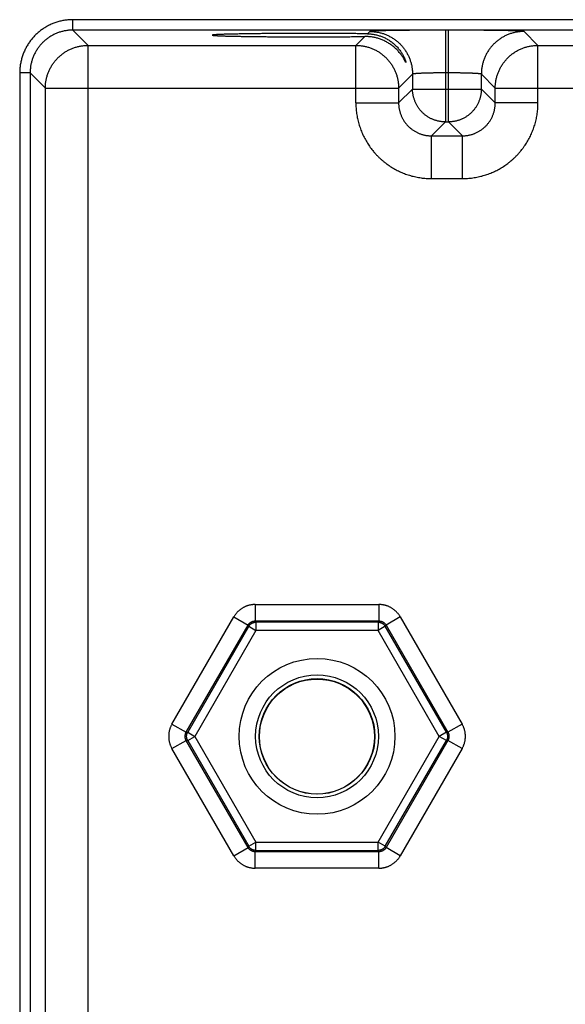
# Model space of a CAD drawing. Header units: inches. Extents: x 0 to 34, y 0 to 22.
# Tile 58 of 105: x 13.2 to 14.2, y 17 to 18.8. Entities that reach past the tile are written whole.
import ezdxf

# ---------------------------------------------------------------- set-up
doc = ezdxf.new("R2010")
doc.units = ezdxf.units.IN
doc.header["$LTSCALE"] = 1.87
doc.header["$MEASUREMENT"] = 0
doc.layers.get('0').update_dxf_attribs({"linetype": 'CONTINUOUS'})

msp = doc.modelspace()

# ---------------------------------------------------------------- linework, layer by layer
at = {"color": 7, "linetype": 'CONTINUOUS'}
for p, q in [((13.3386, 18.7739), (13.3386, 18.7929)), ((20.7289, 18.7929), (13.3386, 18.7929)), ((13.3664, 18.7461), (13.3386, 18.7739)), ((20.7289, 18.7739), (13.3386, 18.7739)), ((13.8805, 18.7715), (13.8762, 18.7672)), ((14.0184, 18.7738), (14.0184, 18.6065)), ((14.024, 18.7738), (14.0184, 18.7738)), ((14.024, 18.6065), (14.024, 18.7738)), ((14.1873, 18.7461), (14.162, 18.7715)), ((13.8712, 18.7622), (13.8551, 18.7461)), ((13.3664, 15.6234), (13.3664, 18.7461)), ((13.3664, 18.7461), (13.8551, 18.7461)), ((13.8551, 18.6411), (13.8551, 18.7461)), ((14.1873, 18.6411), (14.1873, 18.7461)), ((14.1873, 18.7461), (14.7851, 18.7461)), ((13.2416, 18.6959), (13.2416, 15.6735)), ((13.2606, 18.6959), (13.2416, 18.6959)), ((13.2606, 18.6959), (13.2606, 15.6735)), ((13.2885, 18.6681), (13.2606, 18.6959)), ((13.9584, 18.6935), (13.9331, 18.6681)), ((13.9584, 18.6935), (13.9584, 18.6665)), ((14.024, 18.6958), (14.0184, 18.6958)), ((14.084, 18.6665), (14.084, 18.6935)), ((14.1094, 18.6681), (14.084, 18.6935)), ((13.2885, 15.7014), (13.2885, 18.6681)), ((13.2885, 18.6681), (13.9331, 18.6681)), ((13.9331, 18.6681), (13.9331, 18.6411)), ((13.9584, 18.6665), (13.9331, 18.6411)), ((13.9584, 18.6665), (14.084, 18.6665)), ((14.084, 18.6665), (14.1094, 18.6411)), ((14.1094, 18.6411), (14.1094, 18.6681)), ((14.1094, 18.6681), (14.8631, 18.6681)), ((13.8551, 18.6411), (13.9331, 18.6411)), ((14.1873, 18.6411), (14.1094, 18.6411)), ((14.0184, 18.6065), (13.9931, 18.5811)), ((14.0184, 18.6065), (14.024, 18.6065)), ((14.024, 18.6065), (14.0494, 18.5811)), ((13.9931, 18.5031), (13.9931, 18.5811)), ((13.9931, 18.5811), (14.0494, 18.5811)), ((14.0494, 18.5031), (14.0494, 18.5811)), ((13.9931, 18.5031), (14.0494, 18.5031)), ((13.6713, 17.7262), (13.6713, 17.6962)), ((13.6713, 17.7262), (13.8971, 17.7262)), ((13.8971, 17.7262), (13.8971, 17.6962)), ((13.5195, 17.5082), (13.6324, 17.7037)), ((13.6324, 17.7037), (13.6584, 17.6887)), ((13.6713, 17.6962), (13.6727, 17.6939)), ((13.6713, 17.6962), (13.8971, 17.6962)), ((13.6727, 17.6939), (13.6727, 17.6789)), ((13.8957, 17.6939), (13.6727, 17.6939)), ((13.8971, 17.6962), (13.8957, 17.6939)), ((13.8957, 17.6939), (13.8957, 17.6789)), ((13.936, 17.7037), (13.9101, 17.6887)), ((13.936, 17.7037), (14.0489, 17.5082)), ((13.5455, 17.4932), (13.6584, 17.6887)), ((13.6597, 17.6864), (13.5482, 17.4932)), ((13.6727, 17.6789), (13.5612, 17.4857)), ((13.6584, 17.6887), (13.6597, 17.6864)), ((13.6597, 17.6864), (13.6727, 17.6789)), ((13.8957, 17.6789), (13.6727, 17.6789)), ((13.9087, 17.6864), (13.8957, 17.6789)), ((14.0073, 17.4857), (13.8957, 17.6789)), ((13.9101, 17.6887), (13.9087, 17.6864)), ((14.0202, 17.4932), (13.9087, 17.6864)), ((13.9101, 17.6887), (14.0229, 17.4932)), ((13.5195, 17.5082), (13.5455, 17.4932)), ((13.5455, 17.4932), (13.5482, 17.4932)), ((13.5482, 17.4932), (13.5612, 17.4857)), ((14.0202, 17.4932), (14.0073, 17.4857)), ((14.0229, 17.4932), (14.0202, 17.4932)), ((14.0489, 17.5082), (14.0229, 17.4932)), ((13.5195, 17.4633), (13.5455, 17.4782)), ((13.6584, 17.2827), (13.5455, 17.4782)), ((13.5455, 17.4782), (13.5482, 17.4782)), ((13.5482, 17.4782), (13.5612, 17.4857)), ((13.5482, 17.4782), (13.6597, 17.2851)), ((13.5612, 17.4857), (13.6727, 17.2926)), ((13.8957, 17.2926), (14.0073, 17.4857)), ((13.9087, 17.2851), (14.0202, 17.4782)), ((14.0229, 17.4782), (13.9101, 17.2827)), ((14.0202, 17.4782), (14.0073, 17.4857)), ((14.0229, 17.4782), (14.0202, 17.4782)), ((14.0489, 17.4633), (14.0229, 17.4782)), ((13.6324, 17.2678), (13.5195, 17.4633)), ((14.0489, 17.4633), (13.936, 17.2678)), ((13.6324, 17.2678), (13.6584, 17.2827)), ((13.6584, 17.2827), (13.6597, 17.2851)), ((13.6597, 17.2851), (13.6727, 17.2926)), ((13.6713, 17.2753), (13.6727, 17.2776)), ((13.6727, 17.2776), (13.6727, 17.2926)), ((13.6727, 17.2926), (13.8957, 17.2926)), ((13.6727, 17.2776), (13.8957, 17.2776)), ((13.8957, 17.2776), (13.8957, 17.2926)), ((13.9087, 17.2851), (13.8957, 17.2926)), ((13.8971, 17.2753), (13.8957, 17.2776)), ((13.9101, 17.2827), (13.9087, 17.2851)), ((13.936, 17.2678), (13.9101, 17.2827)), ((13.6713, 17.2453), (13.6713, 17.2753)), ((13.8971, 17.2753), (13.6713, 17.2753)), ((13.8971, 17.2453), (13.8971, 17.2753)), ((13.8971, 17.2453), (13.6713, 17.2453))]:
    msp.add_line(p, q, dxfattribs=at)
for centre, radius in [((13.7842, 17.4857), 0.1421), ((13.7842, 17.4857), 0.1121), ((13.7842, 17.4857), 0.1055), ((13.7841, 17.4853), 0.1049)]:
    msp.add_circle(centre, radius, dxfattribs=at)
for points, knots in [([(13.3386, 18.7929), (13.3374, 18.7929), (13.3349, 18.7929), (13.3312, 18.7927), (13.3275, 18.7923), (13.3238, 18.7918), (13.3202, 18.7912), (13.3165, 18.7904), (13.3129, 18.7895), (13.3094, 18.7884), (13.3058, 18.7872), (13.3024, 18.7859), (13.2989, 18.7845), (13.2956, 18.7829), (13.2923, 18.7812), (13.289, 18.7793), (13.2859, 18.7774), (13.2828, 18.7753), (13.2798, 18.7731), (13.2769, 18.7708), (13.2741, 18.7684), (13.2713, 18.7658), (13.2687, 18.7632), (13.2662, 18.7605), (13.2638, 18.7577), (13.2615, 18.7548), (13.2593, 18.7518), (13.2572, 18.7487), (13.2552, 18.7455), (13.2534, 18.7423), (13.2517, 18.739), (13.2501, 18.7356), (13.2486, 18.7322), (13.2473, 18.7287), (13.2461, 18.7252), (13.2451, 18.7216), (13.2442, 18.718), (13.2434, 18.7144), (13.2427, 18.7107), (13.2422, 18.7071), (13.2419, 18.7034), (13.2417, 18.6996), (13.2416, 18.6972), (13.2416, 18.6959)], [0, 0, 0, 0, 0.024356, 0.048737, 0.073131, 0.097529, 0.121921, 0.146306, 0.17069, 0.195079, 0.219477, 0.243884, 0.268291, 0.292683, 0.317066, 0.341452, 0.365846, 0.390241, 0.414629, 0.439015, 0.463402, 0.487793, 0.512182, 0.53657, 0.560956, 0.585342, 0.609729, 0.634121, 0.658512, 0.682897, 0.707281, 0.731675, 0.756082, 0.780488, 0.804885, 0.829273, 0.853657, 0.878043, 0.902435, 0.926833, 0.951233, 0.975625, 1, 1, 1, 1]), ([(13.3386, 18.7739), (13.3376, 18.7739), (13.3355, 18.7739), (13.3323, 18.7737), (13.3292, 18.7734), (13.3261, 18.7729), (13.323, 18.7724), (13.3199, 18.7717), (13.3169, 18.7709), (13.3139, 18.7699), (13.3109, 18.7689), (13.308, 18.7677), (13.3052, 18.7664), (13.3024, 18.765), (13.2996, 18.7635), (13.2969, 18.7619), (13.2943, 18.7601), (13.2918, 18.7583), (13.2893, 18.7564), (13.2869, 18.7543), (13.2846, 18.7522), (13.2824, 18.75), (13.2802, 18.7477), (13.2782, 18.7453), (13.2763, 18.7428), (13.2744, 18.7403), (13.2727, 18.7376), (13.2711, 18.7349), (13.2696, 18.7322), (13.2681, 18.7294), (13.2669, 18.7265), (13.2657, 18.7236), (13.2646, 18.7206), (13.2637, 18.7176), (13.2629, 18.7146), (13.2622, 18.7115), (13.2616, 18.7085), (13.2612, 18.7053), (13.2609, 18.7022), (13.2607, 18.6991), (13.2606, 18.697), (13.2606, 18.6959)], [0, 0, 0, 0, 0.025647, 0.051292, 0.076934, 0.102578, 0.128226, 0.153878, 0.179527, 0.205175, 0.230824, 0.256475, 0.282121, 0.307762, 0.333401, 0.359041, 0.384679, 0.41031, 0.435936, 0.461562, 0.48719, 0.512814, 0.538436, 0.564054, 0.589674, 0.6153, 0.640933, 0.666569, 0.692202, 0.717838, 0.743483, 0.769134, 0.794786, 0.820437, 0.846089, 0.871742, 0.897395, 0.923045, 0.948695, 0.974347, 1, 1, 1, 1]), ([(14.0184, 18.7738), (14.0168, 18.7738), (14.0136, 18.7738), (14.0087, 18.7738), (14.0039, 18.7738), (13.999, 18.7738), (13.9942, 18.7738), (13.9895, 18.7738), (13.9847, 18.7738), (13.98, 18.7737), (13.9754, 18.7737), (13.9708, 18.7737), (13.9662, 18.7737), (13.9618, 18.7736), (13.9573, 18.7736), (13.953, 18.7735), (13.9488, 18.7735), (13.9446, 18.7735), (13.9405, 18.7734), (13.9366, 18.7734), (13.9327, 18.7733), (13.9289, 18.7733), (13.9253, 18.7732), (13.9218, 18.7731), (13.9183, 18.7731), (13.9151, 18.773), (13.9119, 18.773), (13.9089, 18.7729), (13.906, 18.7728), (13.9032, 18.7728), (13.9006, 18.7727), (13.8982, 18.7726), (13.8959, 18.7725), (13.8937, 18.7725), (13.8917, 18.7724), (13.8899, 18.7723), (13.8882, 18.7722), (13.8866, 18.7721), (13.8853, 18.7721), (13.8841, 18.772), (13.8831, 18.7719), (13.8822, 18.7718), (13.8815, 18.7717), (13.881, 18.7717), (13.8807, 18.7716), (13.8805, 18.7715), (13.8805, 18.7715)], [0, 0, 0, 0, 0.035155, 0.070332, 0.105465, 0.140486, 0.175331, 0.209946, 0.2443, 0.278364, 0.312092, 0.345431, 0.378331, 0.410756, 0.442665, 0.474023, 0.504795, 0.534941, 0.564421, 0.593196, 0.62123, 0.648493, 0.674951, 0.700568, 0.725307, 0.74914, 0.772045, 0.79399, 0.814946, 0.834883, 0.853777, 0.871611, 0.888361, 0.904004, 0.918516, 0.931885, 0.944098, 0.95514, 0.964991, 0.97364, 0.981076, 0.987296, 0.992293, 0.996066, 0.99862, 1, 1, 1, 1]), ([(13.8805, 18.7715), (13.8815, 18.7715), (13.8836, 18.7714), (13.8867, 18.7712), (13.8899, 18.7709), (13.893, 18.7705), (13.8961, 18.7699), (13.8991, 18.7692), (13.9022, 18.7684), (13.9052, 18.7675), (13.9081, 18.7664), (13.911, 18.7652), (13.9139, 18.7639), (13.9167, 18.7625), (13.9195, 18.761), (13.9221, 18.7594), (13.9248, 18.7577), (13.9273, 18.7558), (13.9298, 18.7539), (13.9322, 18.7519), (13.9345, 18.7497), (13.9367, 18.7475), (13.9388, 18.7452), (13.9409, 18.7428), (13.9428, 18.7403), (13.9446, 18.7378), (13.9464, 18.7352), (13.948, 18.7325), (13.9495, 18.7297), (13.9509, 18.7269), (13.9522, 18.7241), (13.9534, 18.7211), (13.9544, 18.7182), (13.9554, 18.7152), (13.9562, 18.7121), (13.9569, 18.7091), (13.9574, 18.706), (13.9579, 18.7029), (13.9582, 18.6998), (13.9584, 18.6966), (13.9584, 18.6945), (13.9584, 18.6935)], [0, 0, 0, 0, 0.025639, 0.051278, 0.076917, 0.102557, 0.128197, 0.153837, 0.179478, 0.205119, 0.23076, 0.256401, 0.282043, 0.307684, 0.333326, 0.358968, 0.38461, 0.410253, 0.435895, 0.461538, 0.48718, 0.512822, 0.538465, 0.564107, 0.58975, 0.615392, 0.641034, 0.666676, 0.692318, 0.717959, 0.743601, 0.769242, 0.794883, 0.820523, 0.846164, 0.871804, 0.897444, 0.923083, 0.948722, 0.974361, 1, 1, 1, 1]), ([(14.162, 18.7715), (14.1619, 18.7715), (14.1618, 18.7716), (14.1614, 18.7717), (14.1609, 18.7717), (14.1602, 18.7718), (14.1594, 18.7719), (14.1583, 18.772), (14.1571, 18.7721), (14.1558, 18.7721), (14.1543, 18.7722), (14.1526, 18.7723), (14.1507, 18.7724), (14.1487, 18.7725), (14.1466, 18.7725), (14.1443, 18.7726), (14.1418, 18.7727), (14.1392, 18.7728), (14.1365, 18.7728), (14.1336, 18.7729), (14.1305, 18.773), (14.1274, 18.773), (14.1241, 18.7731), (14.1207, 18.7731), (14.1171, 18.7732), (14.1135, 18.7733), (14.1097, 18.7733), (14.1059, 18.7734), (14.1019, 18.7734), (14.0978, 18.7735), (14.0937, 18.7735), (14.0894, 18.7735), (14.0851, 18.7736), (14.0807, 18.7736), (14.0762, 18.7737), (14.0717, 18.7737), (14.0671, 18.7737), (14.0624, 18.7737), (14.0577, 18.7738), (14.053, 18.7738), (14.0482, 18.7738), (14.0434, 18.7738), (14.0386, 18.7738), (14.0337, 18.7738), (14.0289, 18.7738), (14.0256, 18.7738), (14.024, 18.7738)], [0, 0, 0, 0, 0.00138, 0.003934, 0.007707, 0.012704, 0.018924, 0.02636, 0.035009, 0.04486, 0.055901, 0.068115, 0.081484, 0.095996, 0.111639, 0.128389, 0.146223, 0.165117, 0.185054, 0.20601, 0.227955, 0.250859, 0.274693, 0.299432, 0.325049, 0.351507, 0.37877, 0.406804, 0.435579, 0.465059, 0.495205, 0.525977, 0.557335, 0.589244, 0.621669, 0.654569, 0.687908, 0.721636, 0.7557, 0.790054, 0.824669, 0.859514, 0.894535, 0.929668, 0.964846, 1, 1, 1, 1]), ([(14.162, 18.7715), (14.1609, 18.7715), (14.1588, 18.7714), (14.1557, 18.7712), (14.1526, 18.7709), (14.1495, 18.7705), (14.1464, 18.7699), (14.1433, 18.7692), (14.1403, 18.7684), (14.1373, 18.7675), (14.1343, 18.7664), (14.1314, 18.7652), (14.1285, 18.7639), (14.1257, 18.7625), (14.123, 18.761), (14.1203, 18.7594), (14.1177, 18.7577), (14.1151, 18.7558), (14.1127, 18.7539), (14.1103, 18.7519), (14.1079, 18.7497), (14.1057, 18.7475), (14.1036, 18.7452), (14.1016, 18.7428), (14.0996, 18.7403), (14.0978, 18.7378), (14.0961, 18.7352), (14.0944, 18.7325), (14.0929, 18.7297), (14.0915, 18.7269), (14.0902, 18.7241), (14.089, 18.7211), (14.088, 18.7182), (14.0871, 18.7152), (14.0862, 18.7121), (14.0856, 18.7091), (14.085, 18.706), (14.0845, 18.7029), (14.0842, 18.6998), (14.084, 18.6966), (14.084, 18.6945), (14.084, 18.6935)], [0, 0, 0, 0, 0.025639, 0.051278, 0.076917, 0.102557, 0.128197, 0.153837, 0.179478, 0.205119, 0.23076, 0.256401, 0.282043, 0.307684, 0.333326, 0.358968, 0.38461, 0.410253, 0.435895, 0.461538, 0.48718, 0.512822, 0.538465, 0.564107, 0.58975, 0.615392, 0.641034, 0.666676, 0.692318, 0.717959, 0.743601, 0.769242, 0.794883, 0.820523, 0.846164, 0.871804, 0.897444, 0.923083, 0.948722, 0.974361, 1, 1, 1, 1]), ([(13.7702, 18.7678), (13.7683, 18.7678), (13.7644, 18.7678), (13.7585, 18.7678), (13.7527, 18.7678), (13.7469, 18.7678), (13.7411, 18.7678), (13.7353, 18.7678), (13.7296, 18.7678), (13.7239, 18.7677), (13.7183, 18.7677), (13.7127, 18.7677), (13.7072, 18.7676), (13.7018, 18.7676), (13.6964, 18.7676), (13.6911, 18.7675), (13.6859, 18.7675), (13.6808, 18.7674), (13.6758, 18.7674), (13.6709, 18.7673), (13.6661, 18.7672), (13.6615, 18.7672), (13.6569, 18.7671), (13.6525, 18.7671), (13.6482, 18.767), (13.644, 18.7669), (13.6399, 18.7668), (13.636, 18.7668), (13.6323, 18.7667), (13.6287, 18.7666), (13.6253, 18.7665), (13.622, 18.7664), (13.6189, 18.7664), (13.6159, 18.7663), (13.6131, 18.7662), (13.6105, 18.7661), (13.6081, 18.766), (13.6058, 18.7659), (13.6037, 18.7658), (13.6018, 18.7657), (13.6001, 18.7656), (13.5986, 18.7655), (13.5972, 18.7654), (13.5961, 18.7653), (13.5951, 18.7652), (13.5943, 18.7651), (13.5937, 18.765), (13.5934, 18.7649), (13.5931, 18.7649), (13.5931, 18.7648), (13.5931, 18.7647)], [0, 0, 0, 0, 0.033035, 0.06604, 0.098964, 0.131787, 0.164466, 0.196958, 0.229244, 0.261273, 0.293018, 0.324447, 0.355514, 0.386199, 0.416461, 0.446263, 0.475585, 0.50438, 0.532628, 0.560297, 0.587345, 0.61376, 0.6395, 0.66454, 0.688859, 0.712419, 0.735204, 0.757187, 0.778337, 0.798643, 0.818073, 0.836608, 0.854233, 0.87092, 0.886659, 0.901429, 0.915211, 0.927997, 0.939768, 0.950512, 0.960221, 0.96888, 0.976484, 0.983023, 0.988492, 0.992889, 0.996212, 0.998471, 0.999707, 1, 1, 1, 1]), ([(13.5931, 18.7647), (13.5931, 18.7647), (13.5931, 18.7646), (13.5934, 18.7646), (13.5937, 18.7645), (13.5943, 18.7644), (13.5951, 18.7643), (13.5961, 18.7642), (13.5972, 18.7641), (13.5986, 18.764), (13.6001, 18.7639), (13.6018, 18.7638), (13.6037, 18.7637), (13.6058, 18.7636), (13.6081, 18.7635), (13.6105, 18.7634), (13.6131, 18.7633), (13.6159, 18.7632), (13.6189, 18.7631), (13.622, 18.7631), (13.6253, 18.763), (13.6287, 18.7629), (13.6323, 18.7628), (13.636, 18.7627), (13.6399, 18.7627), (13.644, 18.7626), (13.6482, 18.7625), (13.6525, 18.7624), (13.6569, 18.7624), (13.6615, 18.7623), (13.6661, 18.7622), (13.6709, 18.7622), (13.6758, 18.7621), (13.6808, 18.7621), (13.6859, 18.762), (13.6911, 18.762), (13.6964, 18.7619), (13.7018, 18.7619), (13.7072, 18.7619), (13.7127, 18.7618), (13.7183, 18.7618), (13.7239, 18.7618), (13.7296, 18.7617), (13.7353, 18.7617), (13.7411, 18.7617), (13.7469, 18.7617), (13.7527, 18.7617), (13.7585, 18.7617), (13.7644, 18.7617), (13.7683, 18.7617), (13.7702, 18.7617)], [0, 0, 0, 0, 0.000284, 0.001519, 0.003778, 0.007102, 0.011499, 0.016968, 0.023507, 0.031111, 0.03977, 0.049479, 0.060224, 0.071994, 0.084781, 0.098563, 0.113333, 0.129072, 0.145759, 0.163384, 0.18192, 0.201349, 0.221655, 0.242806, 0.264789, 0.287575, 0.311135, 0.335454, 0.360494, 0.386235, 0.412649, 0.439698, 0.467367, 0.495615, 0.52441, 0.553733, 0.583535, 0.613797, 0.644483, 0.67555, 0.706979, 0.738725, 0.770754, 0.80304, 0.835533, 0.868212, 0.901035, 0.933959, 0.966964, 1, 1, 1, 1]), ([(13.8762, 18.7672), (13.8747, 18.7672), (13.8716, 18.7673), (13.8669, 18.7673), (13.8621, 18.7674), (13.8572, 18.7674), (13.8522, 18.7675), (13.8471, 18.7675), (13.8419, 18.7676), (13.8367, 18.7676), (13.8314, 18.7676), (13.826, 18.7677), (13.8206, 18.7677), (13.8152, 18.7677), (13.8096, 18.7678), (13.8041, 18.7678), (13.7985, 18.7678), (13.7929, 18.7678), (13.7872, 18.7678), (13.7816, 18.7678), (13.7759, 18.7678), (13.7721, 18.7678), (13.7702, 18.7678)], [0, 0, 0, 0, 0.043456, 0.087901, 0.133274, 0.179548, 0.226659, 0.274566, 0.323224, 0.372567, 0.422565, 0.473151, 0.524279, 0.575902, 0.627949, 0.680391, 0.733154, 0.786192, 0.839456, 0.892873, 0.946413, 1, 1, 1, 1]), ([(13.7702, 18.7617), (13.7721, 18.7617), (13.7759, 18.7617), (13.7815, 18.7617), (13.7871, 18.7617), (13.7928, 18.7617), (13.7984, 18.7617), (13.8039, 18.7617), (13.8095, 18.7617), (13.815, 18.7618), (13.8204, 18.7618), (13.8258, 18.7618), (13.8311, 18.7618), (13.8364, 18.7619), (13.8416, 18.7619), (13.8468, 18.762), (13.8518, 18.762), (13.8568, 18.762), (13.8617, 18.7621), (13.8665, 18.7622), (13.8696, 18.7622), (13.8712, 18.7622)], [0, 0, 0, 0, 0.05599, 0.111928, 0.167742, 0.223397, 0.278814, 0.333954, 0.388753, 0.443152, 0.497107, 0.550546, 0.603434, 0.6557, 0.707302, 0.758186, 0.808291, 0.857581, 0.905989, 0.953482, 1, 1, 1, 1]), ([(13.9465, 18.7149), (13.9465, 18.7148), (13.9465, 18.7148), (13.9464, 18.7147), (13.9463, 18.7148), (13.9462, 18.715), (13.946, 18.7153), (13.9457, 18.7158), (13.9454, 18.7164), (13.945, 18.7171), (13.9445, 18.718), (13.9439, 18.7191), (13.9432, 18.7205), (13.9422, 18.7221), (13.9411, 18.7239), (13.9398, 18.726), (13.9382, 18.7284), (13.9363, 18.7308), (13.9342, 18.7334), (13.932, 18.736), (13.9295, 18.7386), (13.9269, 18.7411), (13.9242, 18.7434), (13.9213, 18.7457), (13.9184, 18.7478), (13.9154, 18.7498), (13.9124, 18.7516), (13.9093, 18.7533), (13.9061, 18.7548), (13.903, 18.7562), (13.8998, 18.7574), (13.8966, 18.7585), (13.8934, 18.7594), (13.8902, 18.7602), (13.887, 18.7609), (13.8838, 18.7614), (13.8806, 18.7618), (13.8774, 18.7621), (13.8743, 18.7622), (13.8722, 18.7622), (13.8712, 18.7622)], [0, 0, 0, 0, 0.000909, 0.001628, 0.002884, 0.005357, 0.009193, 0.014531, 0.021541, 0.030443, 0.041486, 0.054957, 0.071205, 0.090598, 0.113516, 0.140181, 0.170281, 0.203293, 0.238629, 0.275609, 0.313506, 0.35185, 0.390382, 0.428883, 0.467238, 0.505342, 0.543129, 0.580574, 0.617631, 0.654294, 0.69057, 0.726435, 0.761888, 0.796971, 0.831677, 0.866004, 0.899985, 0.933634, 0.96697, 1, 1, 1, 1]), ([(13.8762, 18.7672), (13.8772, 18.7672), (13.8792, 18.7671), (13.8822, 18.7669), (13.8853, 18.7666), (13.8884, 18.7661), (13.8914, 18.7655), (13.8945, 18.7647), (13.8976, 18.7638), (13.9007, 18.7628), (13.9037, 18.7616), (13.9068, 18.7603), (13.9098, 18.7588), (13.9128, 18.7571), (13.9158, 18.7553), (13.9187, 18.7534), (13.9215, 18.7512), (13.9243, 18.749), (13.927, 18.7465), (13.9295, 18.744), (13.932, 18.7413), (13.9342, 18.7385), (13.9364, 18.7357), (13.9383, 18.7329), (13.9399, 18.7302), (13.9414, 18.7277), (13.9425, 18.7254), (13.9435, 18.7233), (13.9443, 18.7216), (13.9449, 18.7201), (13.9454, 18.7188), (13.9457, 18.7177), (13.946, 18.7169), (13.9462, 18.7162), (13.9464, 18.7156), (13.9464, 18.7152), (13.9465, 18.715), (13.9465, 18.7149), (13.9465, 18.7149)], [0, 0, 0, 0, 0.03202, 0.064354, 0.097015, 0.130025, 0.163404, 0.19719, 0.23139, 0.266006, 0.301086, 0.33664, 0.372652, 0.409141, 0.446109, 0.483522, 0.521369, 0.559597, 0.598118, 0.636828, 0.675523, 0.713954, 0.751629, 0.787897, 0.822085, 0.85339, 0.881108, 0.905071, 0.925534, 0.942785, 0.957142, 0.968931, 0.978468, 0.98605, 0.991921, 0.996273, 0.999231, 1, 1, 1, 1]), ([(13.2885, 18.6681), (13.2885, 18.6692), (13.2885, 18.6713), (13.2887, 18.6744), (13.289, 18.6775), (13.2894, 18.6806), (13.29, 18.6837), (13.2907, 18.6868), (13.2915, 18.6898), (13.2925, 18.6928), (13.2935, 18.6958), (13.2947, 18.6987), (13.296, 18.7015), (13.2974, 18.7044), (13.2989, 18.7071), (13.3005, 18.7098), (13.3022, 18.7124), (13.3041, 18.715), (13.306, 18.7174), (13.3081, 18.7198), (13.3102, 18.7221), (13.3124, 18.7244), (13.3147, 18.7265), (13.3171, 18.7285), (13.3196, 18.7305), (13.3221, 18.7323), (13.3248, 18.734), (13.3274, 18.7357), (13.3302, 18.7372), (13.333, 18.7386), (13.3359, 18.7399), (13.3388, 18.741), (13.3417, 18.7421), (13.3447, 18.743), (13.3478, 18.7438), (13.3508, 18.7445), (13.3539, 18.7451), (13.357, 18.7455), (13.3602, 18.7459), (13.3633, 18.7461), (13.3654, 18.7461), (13.3664, 18.7461)], [0, 0, 0, 0, 0.025579, 0.0512, 0.07683, 0.102471, 0.128119, 0.153766, 0.17941, 0.205055, 0.2307, 0.256345, 0.281992, 0.307637, 0.333284, 0.35893, 0.384576, 0.410223, 0.43587, 0.461516, 0.487163, 0.51281, 0.538457, 0.564104, 0.58975, 0.615397, 0.641043, 0.66669, 0.692336, 0.717982, 0.743628, 0.769273, 0.794919, 0.820564, 0.846209, 0.871853, 0.897496, 0.923136, 0.948773, 0.974406, 1, 1, 1, 1]), ([(13.8551, 18.7461), (13.8561, 18.7461), (13.8582, 18.7461), (13.8614, 18.7459), (13.8645, 18.7455), (13.8676, 18.7451), (13.8707, 18.7445), (13.8738, 18.7438), (13.8768, 18.743), (13.8798, 18.7421), (13.8827, 18.741), (13.8857, 18.7399), (13.8885, 18.7386), (13.8913, 18.7372), (13.8941, 18.7357), (13.8968, 18.734), (13.8994, 18.7323), (13.9019, 18.7305), (13.9044, 18.7285), (13.9068, 18.7265), (13.9091, 18.7244), (13.9113, 18.7221), (13.9135, 18.7198), (13.9155, 18.7174), (13.9174, 18.715), (13.9193, 18.7124), (13.921, 18.7098), (13.9226, 18.7071), (13.9242, 18.7044), (13.9256, 18.7015), (13.9268, 18.6987), (13.928, 18.6958), (13.9291, 18.6928), (13.93, 18.6898), (13.9308, 18.6868), (13.9315, 18.6837), (13.9321, 18.6806), (13.9325, 18.6775), (13.9328, 18.6744), (13.933, 18.6712), (13.9331, 18.6692), (13.9331, 18.6681)], [0, 0, 0, 0, 0.02564, 0.05128, 0.076921, 0.102562, 0.128203, 0.153844, 0.179486, 0.205128, 0.23077, 0.256413, 0.282055, 0.307698, 0.333341, 0.358984, 0.384628, 0.410271, 0.435915, 0.461558, 0.487202, 0.512845, 0.538489, 0.564132, 0.589776, 0.615419, 0.641062, 0.666705, 0.692348, 0.71799, 0.743634, 0.769276, 0.794917, 0.820558, 0.846199, 0.871842, 0.897484, 0.923122, 0.948753, 0.974378, 1, 1, 1, 1]), ([(14.1094, 18.6681), (14.1094, 18.6692), (14.1094, 18.6713), (14.1096, 18.6744), (14.1099, 18.6775), (14.1104, 18.6806), (14.1109, 18.6837), (14.1116, 18.6868), (14.1124, 18.6898), (14.1134, 18.6928), (14.1144, 18.6958), (14.1156, 18.6987), (14.1169, 18.7015), (14.1183, 18.7044), (14.1198, 18.7071), (14.1214, 18.7098), (14.1232, 18.7124), (14.125, 18.715), (14.1269, 18.7174), (14.129, 18.7198), (14.1311, 18.7221), (14.1333, 18.7244), (14.1356, 18.7265), (14.138, 18.7285), (14.1405, 18.7305), (14.143, 18.7323), (14.1457, 18.734), (14.1484, 18.7357), (14.1511, 18.7372), (14.1539, 18.7386), (14.1568, 18.7399), (14.1597, 18.741), (14.1627, 18.7421), (14.1657, 18.743), (14.1687, 18.7438), (14.1718, 18.7445), (14.1748, 18.7451), (14.178, 18.7455), (14.1811, 18.7459), (14.1842, 18.7461), (14.1863, 18.7461), (14.1873, 18.7461)], [0, 0, 0, 0, 0.02564, 0.05128, 0.076921, 0.102562, 0.128203, 0.153844, 0.179486, 0.205128, 0.23077, 0.256413, 0.282055, 0.307698, 0.333341, 0.358984, 0.384628, 0.410271, 0.435915, 0.461558, 0.487202, 0.512845, 0.538489, 0.564132, 0.589776, 0.615419, 0.641062, 0.666705, 0.692348, 0.71799, 0.743634, 0.769276, 0.794917, 0.820558, 0.846199, 0.871842, 0.897484, 0.923122, 0.948753, 0.974378, 1, 1, 1, 1]), ([(14.0184, 18.6958), (14.0176, 18.6958), (14.0158, 18.6958), (14.0133, 18.6958), (14.0107, 18.6958), (14.0081, 18.6958), (14.0056, 18.6958), (14.0031, 18.6958), (14.0006, 18.6957), (13.9981, 18.6957), (13.9957, 18.6957), (13.9934, 18.6956), (13.991, 18.6956), (13.9888, 18.6955), (13.9865, 18.6955), (13.9844, 18.6954), (13.9823, 18.6954), (13.9803, 18.6953), (13.9783, 18.6952), (13.9764, 18.6952), (13.9746, 18.6951), (13.9729, 18.695), (13.9712, 18.6949), (13.9697, 18.6948), (13.9682, 18.6948), (13.9669, 18.6947), (13.9656, 18.6946), (13.9644, 18.6945), (13.9633, 18.6944), (13.9624, 18.6943), (13.9615, 18.6942), (13.9607, 18.6941), (13.9601, 18.694), (13.9595, 18.6939), (13.9591, 18.6938), (13.9588, 18.6937), (13.9586, 18.6936), (13.9585, 18.6935), (13.9584, 18.6935)], [0, 0, 0, 0, 0.042991, 0.085924, 0.128707, 0.171258, 0.21349, 0.255321, 0.296667, 0.337447, 0.377581, 0.417004, 0.455656, 0.493477, 0.530407, 0.56637, 0.601289, 0.635089, 0.667703, 0.699071, 0.72914, 0.757856, 0.785171, 0.81103, 0.835387, 0.858194, 0.87941, 0.898996, 0.916917, 0.933141, 0.947642, 0.960394, 0.971379, 0.980583, 0.988005, 0.993656, 0.997589, 1, 1, 1, 1]), ([(14.084, 18.6935), (14.084, 18.6935), (14.0839, 18.6936), (14.0836, 18.6937), (14.0833, 18.6938), (14.0829, 18.6939), (14.0823, 18.694), (14.0817, 18.6941), (14.0809, 18.6942), (14.0801, 18.6943), (14.0791, 18.6944), (14.078, 18.6945), (14.0768, 18.6946), (14.0756, 18.6947), (14.0742, 18.6948), (14.0727, 18.6948), (14.0712, 18.6949), (14.0695, 18.695), (14.0678, 18.6951), (14.066, 18.6952), (14.0641, 18.6952), (14.0622, 18.6953), (14.0601, 18.6954), (14.058, 18.6954), (14.0559, 18.6955), (14.0537, 18.6955), (14.0514, 18.6956), (14.0491, 18.6956), (14.0467, 18.6957), (14.0443, 18.6957), (14.0418, 18.6957), (14.0393, 18.6958), (14.0368, 18.6958), (14.0343, 18.6958), (14.0317, 18.6958), (14.0292, 18.6958), (14.0266, 18.6958), (14.0249, 18.6958), (14.024, 18.6958)], [0, 0, 0, 0, 0.002411, 0.006344, 0.011995, 0.019417, 0.028621, 0.039606, 0.052358, 0.066859, 0.083083, 0.101004, 0.12059, 0.141806, 0.164613, 0.18897, 0.214829, 0.242144, 0.27086, 0.300929, 0.332297, 0.364911, 0.398711, 0.43363, 0.469593, 0.506523, 0.544344, 0.582996, 0.622419, 0.662553, 0.703333, 0.744679, 0.78651, 0.828742, 0.871293, 0.914076, 0.957009, 1, 1, 1, 1]), ([(14.0184, 18.6065), (14.0176, 18.6065), (14.0159, 18.6065), (14.0133, 18.6067), (14.0108, 18.6069), (14.0083, 18.6073), (14.0058, 18.6078), (14.0033, 18.6084), (14.0009, 18.6091), (13.9984, 18.6099), (13.9961, 18.6108), (13.9937, 18.6118), (13.9914, 18.6129), (13.9892, 18.6141), (13.987, 18.6154), (13.9848, 18.6167), (13.9828, 18.6182), (13.9807, 18.6198), (13.9788, 18.6214), (13.9769, 18.6231), (13.9751, 18.6249), (13.9734, 18.6268), (13.9718, 18.6288), (13.9702, 18.6308), (13.9687, 18.6329), (13.9673, 18.635), (13.9661, 18.6372), (13.9649, 18.6394), (13.9638, 18.6417), (13.9628, 18.6441), (13.9619, 18.6465), (13.9611, 18.6489), (13.9604, 18.6513), (13.9598, 18.6538), (13.9593, 18.6563), (13.9589, 18.6588), (13.9586, 18.6614), (13.9585, 18.6639), (13.9584, 18.6656), (13.9584, 18.6665)], [0, 0, 0, 0, 0.027007, 0.054018, 0.081035, 0.10806, 0.135089, 0.162117, 0.189144, 0.216171, 0.243199, 0.270228, 0.297257, 0.324285, 0.351314, 0.378343, 0.405373, 0.432403, 0.459432, 0.486462, 0.513491, 0.540521, 0.567551, 0.59458, 0.62161, 0.648639, 0.675669, 0.702698, 0.729727, 0.756755, 0.783784, 0.810812, 0.83784, 0.864867, 0.891894, 0.918921, 0.945948, 0.972974, 1, 1, 1, 1]), ([(14.084, 18.6665), (14.084, 18.6656), (14.084, 18.6639), (14.0838, 18.6614), (14.0835, 18.6588), (14.0831, 18.6563), (14.0827, 18.6538), (14.0821, 18.6513), (14.0814, 18.6489), (14.0806, 18.6465), (14.0797, 18.6441), (14.0787, 18.6417), (14.0776, 18.6394), (14.0764, 18.6372), (14.0751, 18.635), (14.0737, 18.6329), (14.0722, 18.6308), (14.0707, 18.6288), (14.069, 18.6268), (14.0673, 18.6249), (14.0655, 18.6231), (14.0636, 18.6214), (14.0617, 18.6198), (14.0597, 18.6182), (14.0576, 18.6167), (14.0555, 18.6154), (14.0533, 18.6141), (14.051, 18.6129), (14.0487, 18.6118), (14.0464, 18.6108), (14.044, 18.6099), (14.0416, 18.6091), (14.0391, 18.6084), (14.0366, 18.6078), (14.0341, 18.6073), (14.0316, 18.6069), (14.0291, 18.6067), (14.0265, 18.6065), (14.0248, 18.6065), (14.024, 18.6065)], [0, 0, 0, 0, 0.027007, 0.054018, 0.081035, 0.10806, 0.135089, 0.162117, 0.189144, 0.216171, 0.243199, 0.270228, 0.297257, 0.324285, 0.351314, 0.378343, 0.405373, 0.432403, 0.459432, 0.486462, 0.513491, 0.540521, 0.567551, 0.59458, 0.62161, 0.648639, 0.675669, 0.702698, 0.729727, 0.756755, 0.783784, 0.810812, 0.83784, 0.864867, 0.891894, 0.918921, 0.945948, 0.972974, 1, 1, 1, 1]), ([(13.8551, 18.6411), (13.8551, 18.6395), (13.8551, 18.6363), (13.8554, 18.6315), (13.8558, 18.6267), (13.8564, 18.6219), (13.8572, 18.6171), (13.8581, 18.6124), (13.8592, 18.6077), (13.8604, 18.603), (13.8618, 18.5984), (13.8634, 18.5939), (13.8651, 18.5894), (13.867, 18.5849), (13.869, 18.5806), (13.8712, 18.5763), (13.8735, 18.5721), (13.876, 18.5679), (13.8787, 18.5639), (13.8814, 18.56), (13.8843, 18.5561), (13.8873, 18.5524), (13.8905, 18.5487), (13.8938, 18.5452), (13.8972, 18.5418), (13.9007, 18.5385), (13.9044, 18.5354), (13.9081, 18.5323), (13.912, 18.5294), (13.9159, 18.5267), (13.9199, 18.524), (13.9241, 18.5216), (13.9283, 18.5192), (13.9326, 18.517), (13.9369, 18.515), (13.9414, 18.5131), (13.9459, 18.5114), (13.9504, 18.5098), (13.955, 18.5084), (13.9597, 18.5072), (13.9644, 18.5061), (13.9691, 18.5052), (13.9739, 18.5044), (13.9787, 18.5038), (13.9835, 18.5034), (13.9883, 18.5032), (13.9915, 18.5031), (13.9931, 18.5031)], [0, 0, 0, 0, 0.022192, 0.044405, 0.066631, 0.088863, 0.111094, 0.13332, 0.155546, 0.177778, 0.200015, 0.222249, 0.244474, 0.266695, 0.288918, 0.311146, 0.333373, 0.355597, 0.37782, 0.400045, 0.422273, 0.4445, 0.466723, 0.488945, 0.511169, 0.533395, 0.555622, 0.577846, 0.60007, 0.622294, 0.64452, 0.666745, 0.688968, 0.71119, 0.733412, 0.755636, 0.777865, 0.8001, 0.822334, 0.84456, 0.866778, 0.888997, 0.911225, 0.933452, 0.955667, 0.977854, 1, 1, 1, 1]), ([(13.9331, 18.6411), (13.9331, 18.6402), (13.9331, 18.6385), (13.9333, 18.636), (13.9335, 18.6335), (13.9339, 18.6309), (13.9344, 18.6284), (13.935, 18.626), (13.9357, 18.6235), (13.9365, 18.6211), (13.9374, 18.6187), (13.9384, 18.6164), (13.9395, 18.6141), (13.9407, 18.6118), (13.942, 18.6096), (13.9433, 18.6075), (13.9448, 18.6054), (13.9464, 18.6034), (13.948, 18.6014), (13.9497, 18.5995), (13.9515, 18.5977), (13.9534, 18.596), (13.9554, 18.5944), (13.9574, 18.5928), (13.9595, 18.5914), (13.9616, 18.59), (13.9638, 18.5887), (13.966, 18.5875), (13.9683, 18.5864), (13.9707, 18.5854), (13.9731, 18.5845), (13.9755, 18.5837), (13.9779, 18.583), (13.9804, 18.5824), (13.9829, 18.5819), (13.9854, 18.5816), (13.988, 18.5813), (13.9905, 18.5811), (13.9922, 18.5811), (13.9931, 18.5811)], [0, 0, 0, 0, 0.027051, 0.054101, 0.081149, 0.108195, 0.135239, 0.162281, 0.189322, 0.216358, 0.243391, 0.27042, 0.297447, 0.324472, 0.351495, 0.378515, 0.405526, 0.432536, 0.45956, 0.486597, 0.513639, 0.540672, 0.567687, 0.594686, 0.621687, 0.648698, 0.675707, 0.702709, 0.729711, 0.756718, 0.783728, 0.810743, 0.83776, 0.864778, 0.8918, 0.918831, 0.945872, 0.972929, 1, 1, 1, 1]), ([(14.0494, 18.5031), (14.051, 18.5031), (14.0542, 18.5032), (14.059, 18.5034), (14.0638, 18.5038), (14.0686, 18.5044), (14.0733, 18.5052), (14.0781, 18.5061), (14.0828, 18.5072), (14.0874, 18.5084), (14.092, 18.5098), (14.0966, 18.5114), (14.1011, 18.5131), (14.1055, 18.515), (14.1099, 18.517), (14.1142, 18.5192), (14.1184, 18.5216), (14.1225, 18.5241), (14.1266, 18.5267), (14.1305, 18.5294), (14.1343, 18.5323), (14.1381, 18.5354), (14.1417, 18.5385), (14.1452, 18.5418), (14.1487, 18.5452), (14.1519, 18.5488), (14.1551, 18.5524), (14.1581, 18.5561), (14.161, 18.56), (14.1638, 18.5639), (14.1664, 18.568), (14.1689, 18.5721), (14.1712, 18.5763), (14.1734, 18.5806), (14.1755, 18.585), (14.1773, 18.5894), (14.1791, 18.5939), (14.1806, 18.5985), (14.182, 18.6031), (14.1833, 18.6077), (14.1844, 18.6124), (14.1853, 18.6171), (14.186, 18.6219), (14.1866, 18.6267), (14.187, 18.6315), (14.1873, 18.6363), (14.1873, 18.6395), (14.1873, 18.6411)], [0, 0, 0, 0, 0.022192, 0.044405, 0.066631, 0.088863, 0.111094, 0.13332, 0.155546, 0.177778, 0.200015, 0.222249, 0.244474, 0.266695, 0.288918, 0.311146, 0.333373, 0.355597, 0.37782, 0.400045, 0.422273, 0.4445, 0.466723, 0.488945, 0.511169, 0.533395, 0.555622, 0.577846, 0.60007, 0.622294, 0.64452, 0.666745, 0.688968, 0.71119, 0.733412, 0.755636, 0.777865, 0.8001, 0.822334, 0.84456, 0.866778, 0.888997, 0.911225, 0.933452, 0.955667, 0.977854, 1, 1, 1, 1]), ([(14.0494, 18.5811), (14.0502, 18.5811), (14.0519, 18.5811), (14.0545, 18.5813), (14.057, 18.5816), (14.0595, 18.5819), (14.062, 18.5824), (14.0645, 18.583), (14.067, 18.5837), (14.0694, 18.5845), (14.0718, 18.5854), (14.0741, 18.5864), (14.0764, 18.5875), (14.0787, 18.5887), (14.0809, 18.59), (14.083, 18.5914), (14.0851, 18.5928), (14.0871, 18.5944), (14.089, 18.596), (14.0909, 18.5978), (14.0927, 18.5996), (14.0944, 18.6014), (14.0961, 18.6034), (14.0976, 18.6054), (14.0991, 18.6075), (14.1005, 18.6096), (14.1018, 18.6118), (14.103, 18.6141), (14.1041, 18.6164), (14.1051, 18.6187), (14.106, 18.6211), (14.1068, 18.6235), (14.1074, 18.626), (14.108, 18.6284), (14.1085, 18.6309), (14.1089, 18.6335), (14.1092, 18.636), (14.1093, 18.6385), (14.1094, 18.6402), (14.1094, 18.6411)], [0, 0, 0, 0, 0.027051, 0.054101, 0.081149, 0.108195, 0.135239, 0.162281, 0.189322, 0.216358, 0.243391, 0.27042, 0.297447, 0.324472, 0.351495, 0.378515, 0.405526, 0.432536, 0.45956, 0.486597, 0.513639, 0.540672, 0.567687, 0.594686, 0.621687, 0.648698, 0.675707, 0.702709, 0.729711, 0.756718, 0.783728, 0.810743, 0.83776, 0.864778, 0.8918, 0.918831, 0.945872, 0.972929, 1, 1, 1, 1]), ([(13.6713, 17.7262), (13.6707, 17.7262), (13.6693, 17.7262), (13.6673, 17.726), (13.6652, 17.7258), (13.6632, 17.7255), (13.6612, 17.7251), (13.6592, 17.7246), (13.6572, 17.724), (13.6553, 17.7233), (13.6534, 17.7225), (13.6516, 17.7216), (13.6497, 17.7207), (13.648, 17.7197), (13.6462, 17.7186), (13.6446, 17.7174), (13.643, 17.7161), (13.6414, 17.7148), (13.6399, 17.7134), (13.6385, 17.712), (13.6371, 17.7104), (13.6358, 17.7088), (13.6346, 17.7072), (13.6334, 17.7055), (13.6327, 17.7043), (13.6324, 17.7037)], [0, 0, 0, 0, 0.043229, 0.086646, 0.130177, 0.173746, 0.217277, 0.260749, 0.304202, 0.34767, 0.391153, 0.43464, 0.478124, 0.521596, 0.565065, 0.608554, 0.652068, 0.695571, 0.739034, 0.78249, 0.825993, 0.869542, 0.913091, 0.956593, 1, 1, 1, 1]), ([(13.936, 17.7037), (13.9357, 17.7043), (13.935, 17.7055), (13.9338, 17.7072), (13.9326, 17.7088), (13.9313, 17.7104), (13.93, 17.7119), (13.9285, 17.7134), (13.927, 17.7148), (13.9255, 17.7161), (13.9239, 17.7174), (13.9222, 17.7186), (13.9205, 17.7197), (13.9187, 17.7207), (13.9169, 17.7216), (13.915, 17.7225), (13.9131, 17.7233), (13.9112, 17.724), (13.9092, 17.7246), (13.9072, 17.7251), (13.9052, 17.7255), (13.9032, 17.7258), (13.9012, 17.726), (13.8991, 17.7262), (13.8978, 17.7262), (13.8971, 17.7262)], [0, 0, 0, 0, 0.043229, 0.086646, 0.130177, 0.173746, 0.217277, 0.260749, 0.304202, 0.34767, 0.391153, 0.43464, 0.478124, 0.521596, 0.565065, 0.608554, 0.652068, 0.695571, 0.739034, 0.78249, 0.825993, 0.869542, 0.913091, 0.956593, 1, 1, 1, 1]), ([(13.6584, 17.6887), (13.6585, 17.689), (13.6588, 17.6895), (13.6593, 17.6902), (13.6598, 17.6909), (13.6604, 17.6915), (13.661, 17.6922), (13.6617, 17.6927), (13.6624, 17.6933), (13.6631, 17.6938), (13.6638, 17.6942), (13.6646, 17.6946), (13.6654, 17.695), (13.6662, 17.6953), (13.667, 17.6956), (13.6679, 17.6958), (13.6687, 17.696), (13.6696, 17.6961), (13.6705, 17.6962), (13.671, 17.6962), (13.6713, 17.6962)], [0, 0, 0, 0, 0.055688, 0.111305, 0.166866, 0.222384, 0.277875, 0.333354, 0.388835, 0.444322, 0.499805, 0.555281, 0.610769, 0.666295, 0.721856, 0.777435, 0.83303, 0.888649, 0.944302, 1, 1, 1, 1]), ([(13.6597, 17.6864), (13.6598, 17.6867), (13.6601, 17.6872), (13.6606, 17.6879), (13.6612, 17.6886), (13.6618, 17.6892), (13.6624, 17.6898), (13.663, 17.6904), (13.6637, 17.6909), (13.6644, 17.6914), (13.6652, 17.6919), (13.6659, 17.6923), (13.6667, 17.6927), (13.6676, 17.693), (13.6684, 17.6933), (13.6692, 17.6935), (13.6701, 17.6937), (13.6709, 17.6938), (13.6718, 17.6939), (13.6724, 17.6939), (13.6727, 17.6939)], [0, 0, 0, 0, 0.055497, 0.111009, 0.16655, 0.222116, 0.277683, 0.333244, 0.388808, 0.444373, 0.499942, 0.555507, 0.611073, 0.666639, 0.722204, 0.777767, 0.833328, 0.888888, 0.944447, 1, 1, 1, 1]), ([(13.8957, 17.6939), (13.896, 17.6939), (13.8966, 17.6939), (13.8975, 17.6938), (13.8983, 17.6937), (13.8992, 17.6935), (13.9, 17.6933), (13.9009, 17.693), (13.9017, 17.6927), (13.9025, 17.6923), (13.9032, 17.6919), (13.904, 17.6914), (13.9047, 17.6909), (13.9054, 17.6904), (13.906, 17.6898), (13.9066, 17.6892), (13.9072, 17.6886), (13.9078, 17.6879), (13.9083, 17.6872), (13.9086, 17.6867), (13.9087, 17.6864)], [0, 0, 0, 0, 0.055553, 0.111112, 0.166672, 0.222233, 0.277796, 0.333361, 0.388927, 0.444493, 0.500058, 0.555627, 0.611192, 0.666756, 0.722317, 0.777884, 0.83345, 0.888991, 0.944503, 1, 1, 1, 1]), ([(13.8971, 17.6962), (13.8974, 17.6962), (13.898, 17.6962), (13.8988, 17.6961), (13.8997, 17.696), (13.9005, 17.6958), (13.9014, 17.6956), (13.9022, 17.6953), (13.903, 17.695), (13.9038, 17.6947), (13.9046, 17.6942), (13.9053, 17.6938), (13.906, 17.6933), (13.9067, 17.6927), (13.9074, 17.6922), (13.908, 17.6915), (13.9086, 17.6909), (13.9091, 17.6902), (13.9096, 17.6895), (13.9099, 17.689), (13.9101, 17.6887)], [0, 0, 0, 0, 0.055688, 0.111305, 0.166866, 0.222384, 0.277875, 0.333354, 0.388835, 0.444322, 0.499805, 0.555281, 0.610769, 0.666295, 0.721856, 0.777435, 0.83303, 0.888649, 0.944302, 1, 1, 1, 1]), ([(13.5195, 17.5082), (13.5192, 17.5076), (13.5185, 17.5064), (13.5176, 17.5046), (13.5168, 17.5027), (13.5161, 17.5008), (13.5154, 17.4989), (13.5149, 17.4969), (13.5144, 17.4949), (13.514, 17.4929), (13.5138, 17.4909), (13.5136, 17.4888), (13.5135, 17.4868), (13.5135, 17.4847), (13.5136, 17.4827), (13.5138, 17.4806), (13.514, 17.4786), (13.5144, 17.4766), (13.5149, 17.4746), (13.5154, 17.4726), (13.5161, 17.4707), (13.5168, 17.4688), (13.5176, 17.4669), (13.5185, 17.465), (13.5192, 17.4638), (13.5195, 17.4633)], [0, 0, 0, 0, 0.043229, 0.086646, 0.130177, 0.173746, 0.217277, 0.260749, 0.304202, 0.34767, 0.391153, 0.43464, 0.478124, 0.521596, 0.565065, 0.608554, 0.652068, 0.695571, 0.739034, 0.78249, 0.825993, 0.869542, 0.913091, 0.956593, 1, 1, 1, 1]), ([(13.5455, 17.4782), (13.5453, 17.4785), (13.5451, 17.479), (13.5447, 17.4798), (13.5444, 17.4806), (13.5441, 17.4814), (13.5439, 17.4823), (13.5437, 17.4831), (13.5436, 17.484), (13.5435, 17.4849), (13.5435, 17.4857), (13.5435, 17.4866), (13.5436, 17.4875), (13.5437, 17.4883), (13.5439, 17.4892), (13.5441, 17.49), (13.5444, 17.4909), (13.5447, 17.4917), (13.5451, 17.4925), (13.5453, 17.493), (13.5455, 17.4932)], [0, 0, 0, 0, 0.055688, 0.111305, 0.166866, 0.222384, 0.277875, 0.333354, 0.388835, 0.444322, 0.499805, 0.555281, 0.610769, 0.666295, 0.721856, 0.777435, 0.83303, 0.888649, 0.944302, 1, 1, 1, 1]), ([(13.5482, 17.4782), (13.548, 17.4785), (13.5477, 17.479), (13.5474, 17.4798), (13.5471, 17.4806), (13.5468, 17.4814), (13.5466, 17.4823), (13.5464, 17.4831), (13.5463, 17.484), (13.5462, 17.4849), (13.5462, 17.4857), (13.5462, 17.4866), (13.5463, 17.4875), (13.5464, 17.4883), (13.5466, 17.4892), (13.5468, 17.49), (13.5471, 17.4909), (13.5474, 17.4917), (13.5477, 17.4925), (13.548, 17.493), (13.5482, 17.4932)], [0, 0, 0, 0, 0.055497, 0.111009, 0.16655, 0.222116, 0.277683, 0.333244, 0.388808, 0.444373, 0.499942, 0.555507, 0.611073, 0.666639, 0.722204, 0.777767, 0.833328, 0.888888, 0.944447, 1, 1, 1, 1]), ([(14.0202, 17.4932), (14.0204, 17.493), (14.0207, 17.4925), (14.021, 17.4917), (14.0214, 17.4909), (14.0216, 17.49), (14.0219, 17.4892), (14.022, 17.4883), (14.0222, 17.4875), (14.0222, 17.4866), (14.0223, 17.4857), (14.0222, 17.4849), (14.0222, 17.484), (14.022, 17.4831), (14.0219, 17.4823), (14.0216, 17.4814), (14.0214, 17.4806), (14.021, 17.4798), (14.0207, 17.479), (14.0204, 17.4785), (14.0202, 17.4782)], [0, 0, 0, 0, 0.055497, 0.111009, 0.16655, 0.222116, 0.277683, 0.333244, 0.388808, 0.444373, 0.499942, 0.555507, 0.611073, 0.666639, 0.722204, 0.777767, 0.833328, 0.888888, 0.944447, 1, 1, 1, 1]), ([(14.0229, 17.4932), (14.0231, 17.493), (14.0234, 17.4925), (14.0237, 17.4917), (14.024, 17.4909), (14.0243, 17.49), (14.0246, 17.4892), (14.0247, 17.4883), (14.0249, 17.4875), (14.0249, 17.4866), (14.025, 17.4857), (14.0249, 17.4849), (14.0249, 17.484), (14.0247, 17.4831), (14.0246, 17.4823), (14.0243, 17.4814), (14.024, 17.4806), (14.0237, 17.4798), (14.0234, 17.479), (14.0231, 17.4785), (14.0229, 17.4782)], [0, 0, 0, 0, 0.055688, 0.111305, 0.166866, 0.222384, 0.277875, 0.333354, 0.388835, 0.444322, 0.499805, 0.555281, 0.610769, 0.666295, 0.721856, 0.777435, 0.83303, 0.888649, 0.944302, 1, 1, 1, 1]), ([(14.0489, 17.4633), (14.0492, 17.4638), (14.0499, 17.465), (14.0508, 17.4669), (14.0516, 17.4688), (14.0523, 17.4707), (14.053, 17.4726), (14.0535, 17.4746), (14.054, 17.4766), (14.0544, 17.4786), (14.0546, 17.4806), (14.0548, 17.4827), (14.0549, 17.4847), (14.0549, 17.4868), (14.0548, 17.4888), (14.0546, 17.4908), (14.0544, 17.4929), (14.054, 17.4949), (14.0535, 17.4969), (14.053, 17.4989), (14.0523, 17.5008), (14.0516, 17.5027), (14.0508, 17.5046), (14.0499, 17.5064), (14.0492, 17.5076), (14.0489, 17.5082)], [0, 0, 0, 0, 0.043229, 0.086646, 0.130177, 0.173746, 0.217277, 0.260749, 0.304202, 0.34767, 0.391153, 0.43464, 0.478124, 0.521596, 0.565065, 0.608554, 0.652068, 0.695571, 0.739034, 0.78249, 0.825993, 0.869542, 0.913091, 0.956593, 1, 1, 1, 1]), ([(13.6713, 17.2753), (13.671, 17.2753), (13.6705, 17.2753), (13.6696, 17.2753), (13.6687, 17.2755), (13.6679, 17.2756), (13.667, 17.2759), (13.6662, 17.2761), (13.6654, 17.2765), (13.6646, 17.2768), (13.6638, 17.2772), (13.6631, 17.2777), (13.6624, 17.2782), (13.6617, 17.2787), (13.661, 17.2793), (13.6604, 17.2799), (13.6598, 17.2806), (13.6593, 17.2813), (13.6588, 17.282), (13.6585, 17.2825), (13.6584, 17.2827)], [0, 0, 0, 0, 0.055688, 0.111305, 0.166866, 0.222384, 0.277875, 0.333354, 0.388835, 0.444322, 0.499805, 0.555281, 0.610769, 0.666295, 0.721856, 0.777435, 0.83303, 0.888649, 0.944302, 1, 1, 1, 1]), ([(13.6727, 17.2776), (13.6724, 17.2776), (13.6718, 17.2776), (13.6709, 17.2777), (13.6701, 17.2778), (13.6692, 17.278), (13.6684, 17.2782), (13.6676, 17.2785), (13.6667, 17.2788), (13.666, 17.2792), (13.6652, 17.2796), (13.6644, 17.28), (13.6637, 17.2805), (13.663, 17.2811), (13.6624, 17.2817), (13.6618, 17.2823), (13.6612, 17.2829), (13.6606, 17.2836), (13.6601, 17.2843), (13.6598, 17.2848), (13.6597, 17.2851)], [0, 0, 0, 0, 0.055497, 0.111009, 0.16655, 0.222116, 0.277683, 0.333244, 0.388808, 0.444373, 0.499942, 0.555507, 0.611073, 0.666639, 0.722204, 0.777767, 0.833328, 0.888888, 0.944447, 1, 1, 1, 1]), ([(13.9087, 17.2851), (13.9086, 17.2848), (13.9083, 17.2843), (13.9078, 17.2836), (13.9072, 17.2829), (13.9066, 17.2823), (13.906, 17.2817), (13.9054, 17.2811), (13.9047, 17.2805), (13.904, 17.28), (13.9032, 17.2796), (13.9025, 17.2792), (13.9017, 17.2788), (13.9009, 17.2785), (13.9, 17.2782), (13.8992, 17.278), (13.8983, 17.2778), (13.8975, 17.2777), (13.8966, 17.2776), (13.896, 17.2776), (13.8957, 17.2776)], [0, 0, 0, 0, 0.055497, 0.111009, 0.16655, 0.222116, 0.277683, 0.333244, 0.388808, 0.444373, 0.499942, 0.555507, 0.611073, 0.666639, 0.722204, 0.777767, 0.833328, 0.888888, 0.944447, 1, 1, 1, 1]), ([(13.9101, 17.2827), (13.9099, 17.2825), (13.9096, 17.282), (13.9091, 17.2813), (13.9086, 17.2806), (13.908, 17.2799), (13.9074, 17.2793), (13.9067, 17.2787), (13.906, 17.2782), (13.9053, 17.2777), (13.9046, 17.2772), (13.9038, 17.2768), (13.903, 17.2765), (13.9022, 17.2761), (13.9014, 17.2759), (13.9005, 17.2756), (13.8997, 17.2755), (13.8988, 17.2753), (13.898, 17.2753), (13.8974, 17.2753), (13.8971, 17.2753)], [0, 0, 0, 0, 0.055688, 0.111305, 0.166866, 0.222384, 0.277875, 0.333354, 0.388835, 0.444322, 0.499805, 0.555281, 0.610769, 0.666295, 0.721856, 0.777435, 0.83303, 0.888649, 0.944302, 1, 1, 1, 1]), ([(13.6324, 17.2678), (13.6327, 17.2672), (13.6334, 17.266), (13.6346, 17.2643), (13.6358, 17.2627), (13.6371, 17.2611), (13.6385, 17.2595), (13.6399, 17.2581), (13.6414, 17.2567), (13.6429, 17.2553), (13.6446, 17.2541), (13.6462, 17.2529), (13.648, 17.2518), (13.6497, 17.2508), (13.6515, 17.2498), (13.6534, 17.249), (13.6553, 17.2482), (13.6572, 17.2475), (13.6592, 17.2469), (13.6612, 17.2464), (13.6632, 17.246), (13.6652, 17.2457), (13.6672, 17.2454), (13.6693, 17.2453), (13.6707, 17.2453), (13.6713, 17.2453)], [0, 0, 0, 0, 0.043229, 0.086646, 0.130177, 0.173746, 0.217277, 0.260749, 0.304202, 0.34767, 0.391153, 0.43464, 0.478124, 0.521596, 0.565065, 0.608554, 0.652068, 0.695571, 0.739034, 0.78249, 0.825993, 0.869542, 0.913091, 0.956593, 1, 1, 1, 1]), ([(13.8971, 17.2453), (13.8978, 17.2453), (13.8991, 17.2453), (13.9012, 17.2454), (13.9032, 17.2457), (13.9052, 17.246), (13.9072, 17.2464), (13.9092, 17.2469), (13.9112, 17.2475), (13.9131, 17.2482), (13.915, 17.249), (13.9169, 17.2498), (13.9187, 17.2508), (13.9204, 17.2518), (13.9222, 17.2529), (13.9238, 17.2541), (13.9255, 17.2553), (13.927, 17.2567), (13.9285, 17.2581), (13.93, 17.2595), (13.9313, 17.2611), (13.9326, 17.2627), (13.9338, 17.2643), (13.935, 17.266), (13.9357, 17.2672), (13.936, 17.2678)], [0, 0, 0, 0, 0.043229, 0.086646, 0.130177, 0.173746, 0.217277, 0.260749, 0.304202, 0.34767, 0.391153, 0.43464, 0.478124, 0.521596, 0.565065, 0.608554, 0.652068, 0.695571, 0.739034, 0.78249, 0.825993, 0.869542, 0.913091, 0.956593, 1, 1, 1, 1])]:
    msp.add_open_spline(points, degree=3, knots=knots, dxfattribs=at)

doc.saveas('drawing.dxf')
